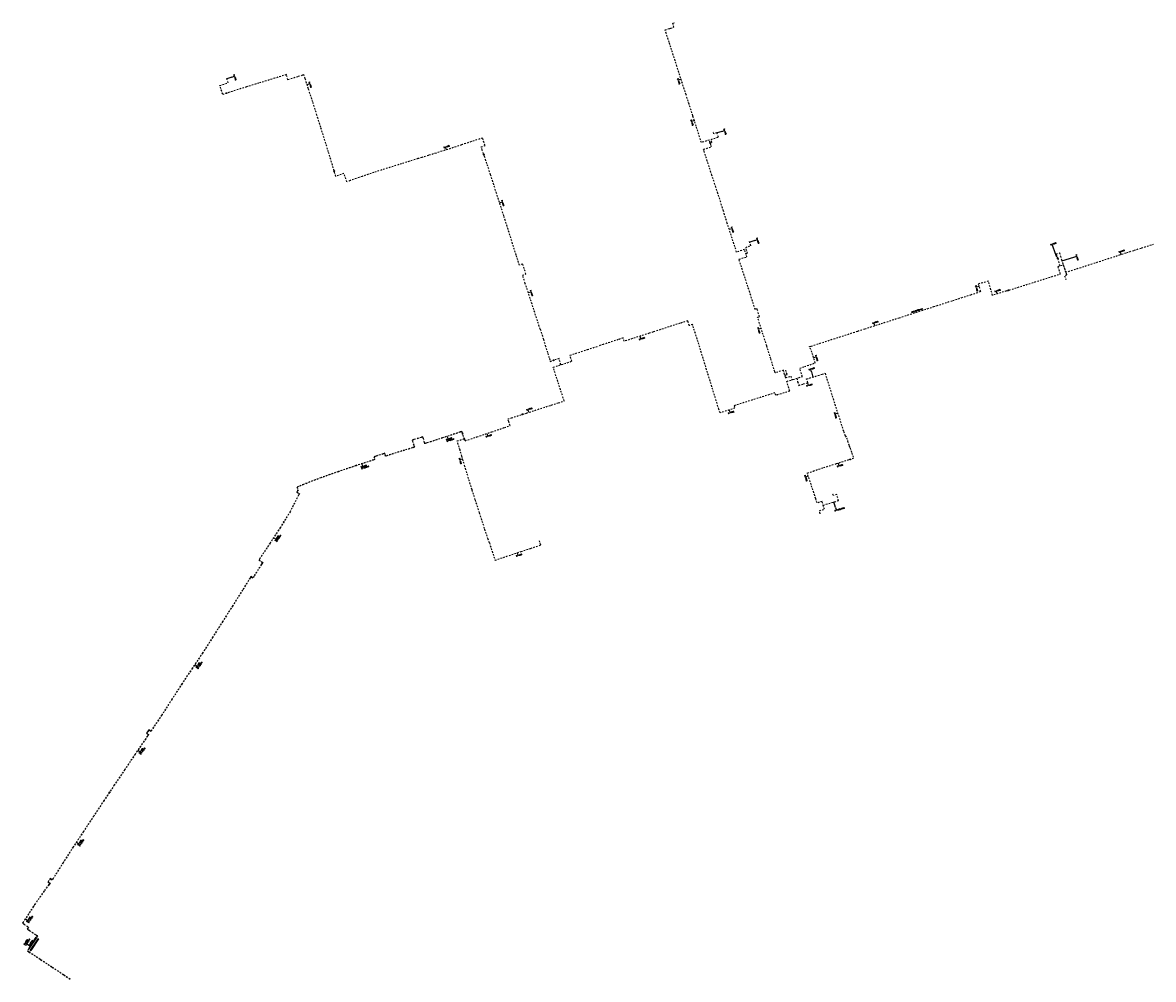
# Model space of a CAD drawing. Header units: millimetres. Extents: x 113593545 to 118192302, y 484533306 to 490462817.
# Tile 1 of 13: x 113593545 to 114565859, y 485021121 to 485843657. Entities that reach past the tile are written whole.
import ezdxf
from ezdxf.enums import TextEntityAlignment as Align

# ---------------------------------------------------------------- set-up
doc = ezdxf.new("R2010")
doc.units = ezdxf.units.MM
doc.header["$LTSCALE"] = 200
doc.linetypes.add('DASHDOT2', pattern=[12.7, 6.35, -3.175, 0, -3.175])
for name, color, linetype in [('WT-C-mbkop', 7, 'Continuous'), ('WT-C-moftm', 7, 'Continuous'), ('WT-I-diam', 7, 'Continuous'), ('WT-I-mantelbuis', 7, 'Continuous'), ('WT-L-mantelbuis', 6, 'Continuous'), ('WT-L-telemetrie', 1, 'DASHDOT2')]:
    doc.layers.add(name, color=color, linetype=linetype)
doc.styles.add('DIN17', font='romans.shx', dxfattribs={"width": 0.9})

# ---------------------------------------------------------------- blocks, each defined once
blk = doc.blocks.new('LR-MOFTM')
at = {"color": 0, "linetype": 'ByBlock'}
for p, q in [((-0.5, -0.5), (0.5, 0.5)), ((0.5, -0.5), (-0.5, 0.5))]:
    blk.add_line(p, q, dxfattribs=at)
blk.add_circle((0, 0), 0.75, dxfattribs=at)
at = {"color": 0, "linetype": 'ByBlock', "lineweight": -2, "style": 'DIN17', "width": 0.9}
blk.add_attdef('*1', text='', height=1.8, dxfattribs=at).set_placement((0, 4), align=Align.MIDDLE)
blk = doc.blocks.new('LR-DIAB1')
at = {"color": 0, "lineweight": -3}
blk.add_line((0, 0), (0, 5), dxfattribs=at)
blk.add_lwpolyline([(0.6, 5), (0, 5), (-0.6, 5)], dxfattribs=at)
at = {"color": 1, "lineweight": -3, "style": 'DIN17', "width": 0.9}
blk.add_attdef('*1', text='', height=1.8, dxfattribs=at).set_placement((-1.6, 5), align=Align.MIDDLE_RIGHT)
blk.add_attdef('*11', text='', height=1.8, dxfattribs=at).set_placement((1.6, 5), align=Align.MIDDLE_LEFT)
blk = doc.blocks.new('LR-DIAO1')
at = {"color": 0, "lineweight": -3}
blk.add_line((0, 0), (0, -5), dxfattribs=at)
blk.add_lwpolyline([(0.6, -5), (0, -5), (-0.6, -5)], dxfattribs=at)
at = {"color": 1, "lineweight": -3, "style": 'DIN17', "width": 0.9}
blk.add_attdef('*1', text='', height=1.8, dxfattribs=at).set_placement((-1.6, -5), align=Align.MIDDLE_RIGHT)
blk.add_attdef('*11', text='', height=1.8, dxfattribs=at).set_placement((1.6, -5), align=Align.MIDDLE_LEFT)
blk = doc.blocks.new('LR-DIAO2')
at = {"color": 0, "lineweight": -3}
blk.add_line((0, 0), (0, -5), dxfattribs=at)
at = {"color": 0, "linetype": 'Continuous', "lineweight": -3}
blk.add_line((0, -5), (0, -7.8), dxfattribs=at)
at = {"color": 0, "lineweight": -3}
for points in [[(0.6, -5), (0, -5), (-0.6, -5)], [(0.6, -7.8), (0, -7.8), (-0.6, -7.8)]]:
    blk.add_lwpolyline(points, dxfattribs=at)
at = {"color": 1, "lineweight": -3, "style": 'DIN17', "width": 0.9}
for tag, p in [('*1', (-1.6, -5)), ('*2', (-1.6, -7.8))]:
    blk.add_attdef(tag, text='', height=1.8, dxfattribs=at).set_placement(p, align=Align.MIDDLE_RIGHT)
for tag, p in [('*11', (1.6, -5)), ('*12', (1.6, -7.8))]:
    blk.add_attdef(tag, text='', height=1.8, dxfattribs=at).set_placement(p, align=Align.MIDDLE_LEFT)
blk = doc.blocks.new('LR-DIAB2')
at = {"color": 0, "linetype": 'Continuous', "lineweight": -3}
blk.add_line((0, 5), (0, 7.8), dxfattribs=at)
at = {"color": 0, "lineweight": -3}
blk.add_line((0, 0), (0, 5), dxfattribs=at)
for points in [[(0.6, 7.8), (0, 7.8), (-0.6, 7.8)], [(0.6, 5), (0, 5), (-0.6, 5)]]:
    blk.add_lwpolyline(points, dxfattribs=at)
at = {"color": 1, "lineweight": -3, "style": 'DIN17', "width": 0.9}
for tag, p in [('*1', (-1.6, 7.8)), ('*2', (-1.6, 5))]:
    blk.add_attdef(tag, text='', height=1.8, dxfattribs=at).set_placement(p, align=Align.MIDDLE_RIGHT)
for tag, p in [('*11', (1.6, 7.8)), ('*12', (1.6, 5))]:
    blk.add_attdef(tag, text='', height=1.8, dxfattribs=at).set_placement(p, align=Align.MIDDLE_LEFT)
blk = doc.blocks.new('LR-MBKOP')
at = {"color": 0, "lineweight": -3}
blk.add_lwpolyline([(0.7, -0.7), (0.7, 0.7), (-0.7, 0.7), (-0.7, -0.7)], close=True, dxfattribs=at)

msp = doc.modelspace()

# ---------------------------------------------------------------- linework, layer by layer
at = {"layer": 'WT-I-diam'}
for p, q in [((113773417, 485796858), (113769129, 485795456)), ((114194787, 485750099), (114190643, 485748765)), ((114223045, 485656418), (114218765, 485655039)), ((114482567, 485642569), (114479652, 485650731)), ((114487256, 485638757), (114497525, 485642108)), ((114271792, 485543324), (114273110, 485538981)), ((114292579, 485426823), (114291203, 485431555)), ((113600224, 485049393), (113598980, 485050205))]:
    msp.add_line(p, q, dxfattribs=at)
at = {"layer": 'WT-L-mantelbuis'}
for points in [[(113598758, 485047417), (113605272, 485057394), (113605524, 485057230), (113599009, 485047253)], [(113600394, 485046118), (113606902, 485056085), (113607153, 485055921), (113600645, 485045954)]]:
    msp.add_lwpolyline(points, close=True, dxfattribs=at)
at = {"layer": 'WT-L-telemetrie'}
for p, q in [((114146014, 485837479), (114149952, 485838632)), ((114149482, 485826870), (114146014, 485837479)), ((114149952, 485838632), (114150847, 485838894)), ((114150847, 485838894), (114153576, 485839689)), ((114152584, 485843111), (114154475, 485843657)), ((114153576, 485839689), (114152584, 485843111)), ((114150879, 485822569), (114149482, 485826870)), ((114156183, 485806091), (114150879, 485822569)), ((113820350, 485798914), (113810451, 485795874)), ((113821712, 485794510), (113820350, 485798914)), ((113830122, 485797146), (113821712, 485794510)), ((113834136, 485798415), (113830122, 485797146)), ((113835471, 485798837), (113834136, 485798415)), ((113836500, 485795627), (113835471, 485798837)), ((114159382, 485796064), (114156183, 485806091)), ((113763125, 485789629), (113770271, 485791965)), ((113764756, 485784560), (113763125, 485789629)), ((113770271, 485791965), (113768924, 485796086)), ((113786120, 485788388), (113773780, 485784572)), ((113796677, 485791643), (113786120, 485788388)), ((113810451, 485795874), (113796677, 485791643)), ((113839309, 485786863), (113836500, 485795627)), ((114164001, 485781748), (114159382, 485796064)), ((113765583, 485781987), (113764756, 485784560)), ((113773780, 485784572), (113765583, 485781987)), ((113842994, 485775547), (113839309, 485786863)), ((114166608, 485773651), (114164001, 485781748)), ((113846623, 485764154), (113842994, 485775547)), ((114169838, 485763609), (114166608, 485773651)), ((113849875, 485753770), (113846623, 485764154)), ((114172713, 485754682), (114169838, 485763609)), ((113856510, 485732507), (113849875, 485753770)), ((114177239, 485740544), (114172713, 485754682)), ((114187888, 485748112), (114187212, 485750213)), ((114190575, 485748977), (114187888, 485748112)), ((114191773, 485745258), (114190575, 485748977)), ((113971819, 485738872), (113971065, 485738514)), ((113989053, 485744452), (113971819, 485738872)), ((113991148, 485737982), (113989053, 485744452)), ((114184042, 485742657), (114177239, 485740544)), ((114184744, 485740395), (114184042, 485742657)), ((114185342, 485738469), (114184744, 485740395)), ((114184790, 485740246), (114186300, 485740705)), ((114185486, 485743233), (114191773, 485745258)), ((114186300, 485740705), (114185486, 485743233)), ((113857764, 485728470), (113856510, 485732507)), ((113942527, 485729464), (113936862, 485727682)), ((113949029, 485731535), (113942527, 485729464)), ((113959073, 485734632), (113949029, 485731535)), ((113963827, 485736171), (113959073, 485734632)), ((113971065, 485738514), (113963827, 485736171)), ((113987918, 485736848), (113991148, 485737982)), ((113988805, 485734257), (113987918, 485736848)), ((113990767, 485728525), (113988805, 485734257)), ((114179033, 485734823), (114185832, 485736891)), ((114179518, 485733315), (114179033, 485734823)), ((114182305, 485724633), (114179518, 485733315)), ((114185832, 485736891), (114185342, 485738469)), ((113862877, 485711472), (113857764, 485728470)), ((113919421, 485722332), (113907227, 485718552)), ((113923903, 485723719), (113919421, 485722332)), ((113928546, 485725159), (113923903, 485723719)), ((113933500, 485726697), (113928546, 485725159)), ((113936862, 485727682), (113933500, 485726697)), ((113992770, 485722554), (113990767, 485728525)), ((113995880, 485713000), (113992770, 485722554)), ((114186211, 485712467), (114182305, 485724633)), ((113869878, 485713941), (113862877, 485711472)), ((113872351, 485706853), (113869878, 485713941)), ((113882918, 485710585), (113875147, 485707859)), ((113885486, 485711481), (113882918, 485710585)), ((113895652, 485714864), (113885486, 485711481)), ((113907227, 485718552), (113895652, 485714864)), ((113998677, 485704468), (113995880, 485713000)), ((114189676, 485702159), (114186211, 485712467)), ((113875147, 485707859), (113872351, 485706853)), ((114001079, 485696943), (113998677, 485704468)), ((114191408, 485696886), (114189676, 485702159)), ((114004300, 485686880), (114001079, 485696943)), ((114193789, 485689336), (114191408, 485696886)), ((114007321, 485677452), (114004300, 485686880)), ((114194582, 485686757), (114193789, 485689336)), ((114196105, 485681833), (114194582, 485686757)), ((114197131, 485678513), (114196105, 485681833)), ((114010930, 485666093), (114007321, 485677452)), ((114199457, 485671206), (114197131, 485678513)), ((114207495, 485646343), (114199457, 485671206)), ((114014856, 485653676), (114010930, 485666093)), ((114017984, 485643830), (114014856, 485653676)), ((114215332, 485650431), (114219779, 485651892)), ((114219779, 485651892), (114218577, 485655624)), ((114555675, 485649966), (114565859, 485653177)), ((114019309, 485639663), (114017984, 485643830)), ((114214296, 485648576), (114207495, 485646343)), ((114209510, 485640317), (114216332, 485642377)), ((114215731, 485644207), (114214296, 485648576)), ((114216078, 485648103), (114215332, 485650431)), ((114215475, 485644987), (114216943, 485645469)), ((114216332, 485642377), (114215731, 485644207)), ((114216943, 485645469), (114216078, 485648103)), ((114483046, 485642740), (114481929, 485642341)), ((114482342, 485644821), (114485045, 485645697)), ((114482567, 485644113), (114482342, 485644821)), ((114482815, 485643418), (114482567, 485644113)), ((114483727, 485640747), (114482815, 485643418)), ((114485045, 485645697), (114485932, 485642952)), ((114485932, 485642952), (114486877, 485639918)), ((114497603, 485631291), (114542975, 485645961)), ((114542975, 485645961), (114549274, 485647947)), ((114549274, 485647947), (114555675, 485649966)), ((114020748, 485635139), (114019309, 485639663)), ((114023578, 485636093), (114020748, 485635139)), ((114026338, 485627462), (114023578, 485636093)), ((114218738, 485611890), (114209510, 485640317)), ((114485655, 485634629), (114483727, 485640747)), ((114483902, 485634077), (114488330, 485635472)), ((114485928, 485627649), (114483902, 485634077)), ((114486877, 485639918), (114487744, 485637262)), ((114487744, 485637262), (114490803, 485628163)), ((114488330, 485635472), (114490345, 485629079)), ((114023454, 485626499), (114026338, 485627462)), ((114025786, 485619408), (114023454, 485626499)), ((114439451, 485613001), (114485928, 485627649)), ((114491315, 485626641), (114489529, 485626040)), ((114489529, 485626040), (114490602, 485622857)), ((114490345, 485629079), (114497603, 485631291)), ((114490803, 485628163), (114491315, 485626641)), ((114032360, 485599317), (114025786, 485619408)), ((114417216, 485612446), (114415164, 485611770)), ((114424018, 485621333), (114415291, 485618913)), ((114415291, 485618913), (114417216, 485612446)), ((114427553, 485609194), (114424018, 485621333)), ((114439451, 485613001), (114427553, 485609194)), ((114223455, 485597065), (114218738, 485611890)), ((114377057, 485599508), (114393408, 485604772)), ((114393408, 485604772), (114408776, 485609720)), ((114408776, 485609720), (114415164, 485611770)), ((114038642, 485580091), (114032360, 485599317)), ((114225062, 485597545), (114223455, 485597065)), ((114227159, 485590899), (114225062, 485597545)), ((114347185, 485589890), (114364229, 485595378)), ((114364229, 485595378), (114377057, 485599508)), ((114158839, 485585186), (114149364, 485582121)), ((114165472, 485587274), (114158839, 485585186)), ((114166797, 485583256), (114165472, 485587274)), ((114169560, 485584138), (114166797, 485583256)), ((114169819, 485583300), (114169560, 485584138)), ((114174332, 485569215), (114169819, 485583300)), ((114225556, 485590398), (114227159, 485590899)), ((114229569, 485577747), (114225556, 485590398)), ((114324814, 485582688), (114331687, 485584901)), ((114331687, 485584901), (114347185, 485589890)), ((114038642, 485580091), (114040178, 485575161)), ((114040178, 485575161), (114041373, 485571299)), ((114132347, 485576590), (114110806, 485569718)), ((114135938, 485577735), (114132347, 485576590)), ((114149364, 485582121), (114135938, 485577735)), ((114233368, 485565850), (114229569, 485577747)), ((114278837, 485567885), (114311665, 485578454)), ((114311665, 485578454), (114317604, 485580366)), ((114317604, 485580366), (114324814, 485582688)), ((114041373, 485571299), (114043009, 485566040)), ((114043009, 485566040), (114045112, 485559331)), ((114079226, 485562599), (114087848, 485565398)), ((114092823, 485566997), (114087848, 485565398)), ((114098242, 485568739), (114092823, 485566997)), ((114105693, 485571168), (114098242, 485568739)), ((114109850, 485572526), (114105693, 485571168)), ((114110806, 485569718), (114109850, 485572526)), ((114181722, 485545289), (114174332, 485569215)), ((114236864, 485554801), (114233368, 485565850)), ((114270125, 485565080), (114271528, 485565531)), ((114271393, 485562721), (114270125, 485565080)), ((114271528, 485565531), (114278837, 485567885)), ((114045112, 485559331), (114046551, 485554775)), ((114046551, 485554775), (114047276, 485552450)), ((114054810, 485554789), (114050650, 485553501)), ((114056436, 485549540), (114054810, 485554789)), ((114064186, 485557749), (114079226, 485562599)), ((114065854, 485552577), (114064186, 485557749)), ((114240217, 485543650), (114236864, 485554801)), ((114272908, 485557971), (114271393, 485562721)), ((114275113, 485551018), (114272908, 485557971)), ((114047276, 485552450), (114050650, 485553501)), ((114049801, 485547400), (114065854, 485552577)), ((114053731, 485535212), (114049801, 485547400)), ((114192215, 485511250), (114181722, 485545289)), ((114247748, 485544744), (114241043, 485542660)), ((114249482, 485538791), (114247748, 485544744)), ((114250839, 485541273), (114249769, 485544794)), ((114261712, 485546581), (114265874, 485547959)), ((114264004, 485539316), (114261712, 485546581)), ((114265874, 485547959), (114275113, 485551018)), ((114059215, 485518421), (114053731, 485535212)), ((114240569, 485542514), (114240217, 485543650)), ((114241043, 485542660), (114240569, 485542514)), ((114248931, 485540684), (114249840, 485540965)), ((114249482, 485538791), (114249611, 485538353)), ((114249611, 485538353), (114254001, 485539694)), ((114249840, 485540965), (114250839, 485541273)), ((114250613, 485535250), (114255960, 485536873)), ((114253125, 485527098), (114250613, 485535250)), ((114254001, 485539694), (114254926, 485536559)), ((114255960, 485536873), (114264004, 485539316)), ((114259169, 485537848), (114259987, 485535033)), ((114259987, 485535033), (114260916, 485531825)), ((114267725, 485537318), (114272547, 485538810)), ((114268711, 485534131), (114267725, 485537318)), ((114272547, 485538810), (114281045, 485541390)), ((114281045, 485541390), (114283547, 485542167)), ((114283547, 485542167), (114299420, 485492049)), ((114240484, 485525334), (114205361, 485514290)), ((114241092, 485523398), (114240484, 485525334)), ((114242326, 485523786), (114249488, 485525978)), ((114249488, 485525978), (114253125, 485527098)), ((114260916, 485531825), (114264784, 485532977)), ((114264784, 485532977), (114268711, 485534131)), ((114048123, 485514857), (114054132, 485516821)), ((114054132, 485516821), (114059215, 485518421)), ((114242326, 485523786), (114241092, 485523398)), ((114013841, 485503873), (114026793, 485508003)), ((114026793, 485508003), (114048123, 485514857)), ((114193209, 485508120), (114192215, 485511250)), ((114206033, 485512152), (114193209, 485508120)), ((114205361, 485514290), (114206033, 485512152)), ((114007799, 485495513), (114012747, 485497210)), ((114010834, 485502901), (114013841, 485503873)), ((114011590, 485500668), (114010834, 485502901)), ((114012747, 485497210), (114011590, 485500668)), ((113936368, 485487069), (113929935, 485485205)), ((113936396, 485486973), (113929963, 485485109)), ((113937802, 485487482), (113936368, 485487069)), ((113937735, 485487359), (113936396, 485486973)), ((113938000, 485486487), (113937735, 485487359)), ((113938095, 485486516), (113937802, 485487482)), ((113939128, 485482708), (113938000, 485486487)), ((113939224, 485482737), (113938095, 485486516)), ((113954699, 485486703), (113940940, 485482253)), ((113954730, 485486608), (113940971, 485482157)), ((113969887, 485491728), (113954699, 485486703)), ((113969918, 485491633), (113954730, 485486608)), ((113971309, 485492198), (113969887, 485491728)), ((113971245, 485492072), (113969918, 485491633)), ((113971515, 485491254), (113971245, 485492072)), ((113971610, 485491285), (113971309, 485492198)), ((113971649, 485490847), (113971515, 485491254)), ((113971744, 485490878), (113971610, 485491285)), ((113971978, 485489845), (113971649, 485490847)), ((113972073, 485489876), (113971744, 485490878)), ((113972101, 485489472), (113971978, 485489845)), ((113972196, 485489504), (113972073, 485489876)), ((113973464, 485485457), (113972101, 485489472)), ((113973588, 485485403), (113972196, 485489504)), ((113973991, 485484187), (113984116, 485487530)), ((113984116, 485487530), (113996892, 485491802)), ((113996892, 485491802), (114007799, 485495513)), ((114299420, 485492049), (114300909, 485488492)), ((114300909, 485488492), (114300993, 485488337)), ((114300993, 485488337), (114301085, 485488191)), ((114301085, 485488191), (114302033, 485486758)), ((114302033, 485486758), (114302960, 485483846)), ((113928802, 485478186), (113921985, 485476134)), ((113928831, 485478090), (113922014, 485476039)), ((113929935, 485485205), (113928501, 485484793)), ((113928501, 485484793), (113928785, 485483829)), ((113929963, 485485109), (113928625, 485484725)), ((113928625, 485484725), (113928882, 485483856)), ((113928785, 485483829), (113929974, 485479586)), ((113930262, 485478621), (113928802, 485478186)), ((113930386, 485478554), (113928831, 485478090)), ((113928882, 485483856), (113930070, 485479614)), ((113929974, 485479586), (113930262, 485478621)), ((113930070, 485479614), (113930386, 485478554)), ((113939447, 485481671), (113939128, 485482708)), ((113939513, 485481797), (113939224, 485482737)), ((113940971, 485482157), (113939447, 485481671)), ((113940940, 485482253), (113939513, 485481797)), ((113967277, 485484001), (113973421, 485485896)), ((113967451, 485483461), (113967277, 485484001)), ((113969647, 485476192), (113967451, 485483461)), ((113973558, 485485499), (113973991, 485484187)), ((114302960, 485483846), (114303732, 485481426)), ((114303732, 485481426), (114304405, 485479673)), ((114304405, 485479673), (114305051, 485477806)), ((114305051, 485477806), (114306469, 485473612)), ((113895453, 485467741), (113880192, 485462808)), ((113895483, 485467646), (113880223, 485462713)), ((113896380, 485468041), (113895453, 485467741)), ((113896505, 485467977), (113895483, 485467646)), ((113897055, 485470885), (113895633, 485470427)), ((113895633, 485470427), (113896380, 485468041)), ((113897085, 485470789), (113895758, 485470362)), ((113895758, 485470362), (113896505, 485467977)), ((113903550, 485472970), (113897055, 485470885)), ((113903581, 485472874), (113897085, 485470789)), ((113904979, 485473430), (113903550, 485472970)), ((113904914, 485473304), (113903581, 485472874)), ((113905671, 485470922), (113904914, 485473304)), ((113905736, 485471047), (113904979, 485473430)), ((113906740, 485471262), (113905671, 485470922)), ((113906710, 485471357), (113905736, 485471047)), ((113921985, 485476134), (113906710, 485471357)), ((113922014, 485476039), (113906740, 485471262)), ((113971278, 485470796), (113969647, 485476192)), ((113973847, 485462083), (113971278, 485470796)), ((114303835, 485467692), (114293017, 485464265)), ((114308072, 485469045), (114303835, 485467692)), ((114306469, 485473612), (114308072, 485469045)), ((113865051, 485457694), (113849951, 485452439)), ((113865084, 485457600), (113849986, 485452345)), ((113880192, 485462808), (113865051, 485457694)), ((113880223, 485462713), (113865084, 485457600)), ((113974668, 485459301), (113973847, 485462083)), ((113980005, 485442085), (113974668, 485459301)), ((114268246, 485456387), (114273666, 485458131)), ((114281649, 485460664), (114273666, 485458131)), ((114293017, 485464265), (114281649, 485460664)), ((113849951, 485452439), (113835022, 485446644)), ((113849986, 485452345), (113835060, 485446552)), ((114271573, 485446487), (114268246, 485456387)), ((113830770, 485437470), (113823575, 485423213)), ((113830859, 485437425), (113823662, 485423163)), ((113829858, 485441229), (113829193, 485439897)), ((113829193, 485439897), (113831420, 485438773)), ((113829948, 485441185), (113829327, 485439941)), ((113829327, 485439941), (113831554, 485438817)), ((113830722, 485444835), (113829349, 485444246)), ((113829349, 485444246), (113830305, 485442126)), ((113830761, 485444743), (113829482, 485444194)), ((113829482, 485444194), (113830416, 485442124)), ((113830305, 485442126), (113829858, 485441229)), ((113830416, 485442124), (113829948, 485441185)), ((113835022, 485446644), (113830722, 485444835)), ((113835060, 485446552), (113830761, 485444743)), ((113831420, 485438773), (113830770, 485437470)), ((113831554, 485438817), (113830859, 485437425)), ((113982783, 485433419), (113980005, 485442085)), ((114274653, 485437119), (114271573, 485446487)), ((114290706, 485437131), (114290142, 485439172)), ((114293641, 485437951), (114290706, 485437131)), ((114295128, 485432697), (114293641, 485437951)), ((113986390, 485422236), (113982783, 485433419)), ((114275553, 485434340), (114274653, 485437119)), ((114276704, 485430761), (114275553, 485434340)), ((114280945, 485432033), (114276704, 485430761)), ((114282956, 485425329), (114280945, 485432033)), ((114281900, 485428849), (114295128, 485432697)), ((113823575, 485423213), (113815072, 485409647)), ((113823662, 485423163), (113815156, 485409593)), ((113990777, 485408784), (113986390, 485422236)), ((114278666, 485424042), (114282956, 485425329)), ((114279429, 485421498), (114278666, 485424042)), ((113815072, 485409647), (113806339, 485396271)), ((113815156, 485409593), (113806423, 485396217)), ((113993821, 485399612), (113990777, 485408784)), ((113994908, 485396414), (113993821, 485399612)), ((113806339, 485396271), (113797502, 485382921)), ((113806423, 485396217), (113797586, 485382867)), ((113994908, 485396414), (113999740, 485381507)), ((113999740, 485381507), (114022091, 485388977)), ((114022091, 485388977), (114030347, 485391679)), ((114030347, 485391679), (114037570, 485394014)), ((114037570, 485394014), (114039109, 485394523)), ((114039109, 485394523), (114037861, 485398338)), ((113797502, 485382921), (113796678, 485381662)), ((113796678, 485381662), (113799028, 485380099)), ((113797586, 485382867), (113796816, 485381690)), ((113796816, 485381690), (113799084, 485380182)), ((113799028, 485380099), (113799842, 485379555)), ((113799842, 485379555), (113799062, 485378288)), ((113799084, 485380182), (113799978, 485379584)), ((113799978, 485379584), (113799147, 485378236)), ((113798750, 485377780), (113792354, 485367580)), ((113798835, 485377727), (113792438, 485367527)), ((113799062, 485378288), (113798750, 485377780)), ((113799147, 485378236), (113798835, 485377727)), ((113789085, 485366127), (113782656, 485355872)), ((113789170, 485366074), (113782741, 485355819)), ((113789867, 485367374), (113789085, 485366127)), ((113789898, 485367236), (113789170, 485366074)), ((113790704, 485366849), (113789867, 485367374)), ((113790651, 485366764), (113789898, 485367236)), ((113791591, 485366175), (113790651, 485366764)), ((113791559, 485366313), (113790704, 485366849)), ((113792354, 485367580), (113791559, 485366313)), ((113792438, 485367527), (113791591, 485366175)), ((113782656, 485355872), (113774141, 485342322)), ((113782741, 485355819), (113774226, 485342268)), ((113774141, 485342322), (113765514, 485328849)), ((113774226, 485342268), (113765598, 485328795)), ((113765514, 485328849), (113756941, 485315353)), ((113765598, 485328795), (113757025, 485315300)), ((113756941, 485315353), (113748338, 485301861)), ((113757025, 485315300), (113748422, 485301806)), ((113748338, 485301861), (113739400, 485288590)), ((113748422, 485301806), (113739483, 485288534)), ((113739400, 485288590), (113730531, 485275273)), ((113739483, 485288534), (113730615, 485275218)), ((113730531, 485275273), (113721823, 485261862)), ((113730615, 485275218), (113721907, 485261808)), ((113721823, 485261862), (113713199, 485248365)), ((113721907, 485261808), (113713283, 485248310)), ((113713199, 485248365), (113704548, 485235624)), ((113713283, 485248310), (113704630, 485235568)), ((113700919, 485233880), (113700083, 485232659)), ((113701001, 485233823), (113700222, 485232685)), ((113701200, 485234291), (113700919, 485233880)), ((113701283, 485234235), (113701001, 485233823)), ((113702046, 485235526), (113701200, 485234291)), ((113702072, 485235387), (113701283, 485234235)), ((113702895, 485234945), (113702046, 485235526)), ((113702839, 485234862), (113702072, 485235387)), ((113703730, 485234252), (113702839, 485234862)), ((113703704, 485234391), (113702895, 485234945)), ((113704548, 485235624), (113703704, 485234391)), ((113704630, 485235568), (113703730, 485234252)), ((113699286, 485227965), (113690276, 485214744)), ((113699368, 485227908), (113690358, 485214688)), ((113700874, 485230285), (113699286, 485227965)), ((113700956, 485230229), (113699368, 485227908)), ((113700083, 485232659), (113700918, 485232087)), ((113700222, 485232685), (113700974, 485232169)), ((113701728, 485231533), (113700874, 485230285)), ((113700918, 485232087), (113701728, 485231533)), ((113701867, 485231559), (113700956, 485230229)), ((113700974, 485232169), (113701867, 485231559)), ((113690276, 485214744), (113681341, 485201455)), ((113690358, 485214688), (113681424, 485201399)), ((113681341, 485201455), (113672407, 485188235)), ((113681424, 485201399), (113672490, 485188179)), ((113672407, 485188235), (113663473, 485174882)), ((113672490, 485188179), (113663557, 485174826)), ((113663473, 485174882), (113654664, 485161575)), ((113663557, 485174826), (113654748, 485161520)), ((113654664, 485161575), (113645838, 485148232)), ((113654748, 485161520), (113645922, 485148177)), ((113645838, 485148232), (113636981, 485134882)), ((113645922, 485148177), (113637065, 485134827)), ((113636981, 485134882), (113628302, 485121426)), ((113637065, 485134827), (113628386, 485121372)), ((113628302, 485121426), (113619766, 485107917)), ((113628386, 485121372), (113619848, 485107860)), ((113617265, 485107802), (113616135, 485106154)), ((113617292, 485107664), (113616218, 485106098)), ((113618082, 485107255), (113617265, 485107802)), ((113618026, 485107172), (113617292, 485107664)), ((113618937, 485106551), (113618026, 485107172)), ((113618911, 485106689), (113618082, 485107255)), ((113619766, 485107917), (113618911, 485106689)), ((113619848, 485107860), (113618937, 485106551)), ((113616061, 485102604), (113611860, 485096927)), ((113616141, 485102545), (113611942, 485096869)), ((113616135, 485106154), (113615301, 485104946)), ((113615301, 485104946), (113616134, 485104362)), ((113616218, 485106098), (113615440, 485104971)), ((113615440, 485104971), (113616191, 485104444)), ((113616951, 485103807), (113616061, 485102604)), ((113616134, 485104362), (113616951, 485103807)), ((113617093, 485103831), (113616141, 485102545)), ((113616191, 485104444), (113617093, 485103831)), ((113611860, 485096927), (113602733, 485083759)), ((113611942, 485096869), (113602816, 485083704)), ((113602733, 485083759), (113594075, 485070298)), ((113602816, 485083704), (113594160, 485070244)), ((113594075, 485070298), (113593545, 485069462)), ((113593545, 485069462), (113594765, 485068627)), ((113594160, 485070244), (113593681, 485069490)), ((113593681, 485069490), (113594821, 485068710)), ((113594765, 485068627), (113597318, 485066896)), ((113594821, 485068710), (113597374, 485066979)), ((113597318, 485066896), (113598571, 485066051)), ((113597374, 485066979), (113598710, 485066078)), ((113598010, 485065220), (113597454, 485064394)), ((113597454, 485064394), (113598702, 485063552)), ((113598093, 485065164), (113597592, 485064421)), ((113597592, 485064421), (113598758, 485063635)), ((113598571, 485066051), (113598010, 485065220)), ((113598710, 485066078), (113598093, 485065164)), ((113598702, 485063552), (113599293, 485063154)), ((113598758, 485063635), (113599349, 485063237)), ((113599293, 485063154), (113605128, 485059219)), ((113599349, 485063237), (113605183, 485059302)), ((113605128, 485059219), (113606178, 485058530)), ((113605183, 485059302), (113606316, 485058559)), ((113606178, 485058530), (113605497, 485057492)), ((113606316, 485058559), (113605581, 485057437)), ((113598797, 485047202), (113605497, 485057492)), ((113598879, 485047145), (113605581, 485057437)), ((113600060, 485045331), (113607161, 485056207)), ((113598797, 485047202), (113597708, 485045617)), ((113597708, 485045617), (113598966, 485044786)), ((113598879, 485047145), (113597848, 485045644)), ((113597848, 485045644), (113599021, 485044870)), ((113598966, 485044786), (113608986, 485038158)), ((113599021, 485044870), (113609041, 485038242)), ((113608986, 485038158), (113618998, 485031543)), ((113609041, 485038242), (113619053, 485031627)), ((113618998, 485031543), (113628999, 485024936)), ((113619053, 485031627), (113629054, 485025019)), ((113628999, 485024936), (113634760, 485021121)), ((113629054, 485025019), (113634815, 485021204))]:
    msp.add_line(p, q, dxfattribs=at)

# ---------------------------------------------------------------- block references
at = {"layer": 'WT-C-mbkop', "linetype": 'Continuous', "xscale": 500, "yscale": 500, "zscale": 500}
for p, rotation in [((113971841, 485490265), 288.1608), ((113973464, 485485457), 288.7485), ((113818049, 485414208), 57.91879696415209), ((113790439, 485366897), 327.915)]:
    msp.add_blockref('LR-MBKOP', p, dxfattribs=dict(at, rotation=rotation))
at = {"layer": 'WT-C-moftm', "linetype": 'Continuous'}
for p, xscale, yscale, zscale, rotation in [((113768840, 485783014), 500, 500, 500, 17.5067), ((114184790, 485740246), 500, 500, 500, 287.2532), ((113990195, 485730196), 500, 500, 500, 288.8932), ((113861499, 485716051), 500, 500, 500, 286.74), ((114483637, 485641009), 500.0000000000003, 500.0000000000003, 500.0000000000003, 18.8502), ((114441237, 485613564), 499.9999999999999, 499.9999999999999, 499.9999999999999, 17.49320000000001), ((114050047, 485553313), 499.9999999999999, 499.9999999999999, 499.9999999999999, 197.303), ((114023458, 485506939), 500.0000000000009, 500.0000000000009, 500.0000000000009, 197.6874999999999), ((114305105, 485468098), 500.0000000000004, 500.0000000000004, 500.0000000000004, 107.7058999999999), ((113668283, 485181891), 500, 500, 500, 236.2164)]:
    msp.add_blockref('LR-MOFTM', p, dxfattribs=dict(at, xscale=xscale, yscale=yscale, zscale=zscale, rotation=rotation))
at = {"layer": 'WT-I-diam'}
for name, p, xscale, yscale, zscale, rotation, values in [('LR-DIAB1', (113773417, 485796858), 500, 500, 500, 288.1018440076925, {'*1': 'D', '*11': 'N065'}), ('LR-DIAB1', (113838133, 485790534), 500.0000000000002, 500.0000000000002, 500.0000000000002, 288.0382693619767, {'*1': 'D', '*11': 'N065'}), ('LR-DIAO1', (114159740, 485794952), 499.9999999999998, 499.9999999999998, 499.9999999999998, 287.8855252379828, {'*1': 'D', '*11': 'N065'}), ('LR-DIAO1', (114171194, 485759397), 500.0000000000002, 500.0000000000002, 500.0000000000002, 287.7548559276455, {'*1': 'D', '*11': 'N065'}), ('LR-DIAB1', (114194787, 485750099), 500, 500, 500, 287.848408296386, {'*1': 'D', '*11': 'N065'}), ('LR-DIAB1', (113958029, 485734310), 499.9999999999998, 499.9999999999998, 499.9999999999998, 17.45840188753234, {'*1': 'D', '*11': 'N065'}), ('LR-DIAB1', (114003669, 485688848), 499.9999999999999, 499.9999999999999, 499.9999999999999, 287.6272419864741, {'*1': 'D', '*11': 'N065'}), ('LR-DIAB1', (114201145, 485665984), 499.9999999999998, 499.9999999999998, 499.9999999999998, 287.6580089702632, {'*1': 'D', '*11': 'N065'}), ('LR-DIAB1', (114223045, 485656418), 500, 500, 500, 287.8567892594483, {'*1': 'D', '*11': 'N065'}), ('LR-DIAB1', (114479652, 485650731), 500.0000000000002, 500.0000000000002, 500.0000000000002, 19.65699010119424, {'*1': 'D', '*11': 'N065'}), ('LR-DIAB1', (114538286, 485644445), 500.0000000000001, 500.0000000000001, 500.0000000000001, 17.86076299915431, {'*1': 'D', '*11': 'N065'}), ('LR-DIAB1', (114028374, 485611497), 500.0000000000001, 500.0000000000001, 500.0000000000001, 288.0943235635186, {'*1': 'D', '*11': 'N065'}), ('LR-DIAO1', (114124309, 485574026), 500, 500, 500, 18.09144101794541, {'*1': 'D', '*11': 'N065'}), ('LR-DIAO1', (114228595, 485580817), 499.9999999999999, 499.9999999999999, 499.9999999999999, 287.6613384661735, {'*1': 'D', '*11': 'N065'}), ('LR-DIAB1', (114271792, 485543324), 499.9999999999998, 499.9999999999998, 499.9999999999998, 16.88392159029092, {'*1': 'D', '*11': 'N065'}), ('LR-DIAO1', (114268415, 485534044), 499.9999999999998, 499.9999999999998, 499.9999999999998, 16.59193410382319, {'*1': 'D', '*11': 'N065'}), ('LR-DIAB1', (114028950, 485508696), 500, 500, 500, 17.90210650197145, {'*1': 'D', '*11': 'N065'}), ('LR-DIAO1', (114201058, 485510588), 500, 500, 500, 17.45443580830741, {'*1': 'D', '*11': 'N065'}), ('LR-DIAO1', (113992637, 485490379), 500.0000000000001, 500.0000000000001, 500.0000000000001, 18.79221481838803, {'*1': 'D', '*11': 'N065'}), ('LR-DIAO1', (113971987, 485468390), 499.9999999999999, 499.9999999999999, 499.9999999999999, 286.430653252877, {'*1': 'D', '*11': 'N065'}), ('LR-DIAO1', (114269122, 485453782), 500.0000000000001, 500.0000000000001, 500.0000000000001, 288.2037114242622, {'*1': 'D', '*11': 'N065'}), ('LR-DIAO1', (114292579, 485426823), 499.9999999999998, 499.9999999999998, 499.9999999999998, 16.21946468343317, {'*1': 'D', '*11': 'N065/N065'}), ('LR-DIAO1', (114018708, 485387847), 499.9999999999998, 499.9999999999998, 499.9999999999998, 18.11646877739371, {'*1': 'D', '*11': 'N065'})]:
    msp.add_blockref(name, p, dxfattribs=dict(at, xscale=xscale, yscale=yscale, zscale=zscale, rotation=rotation)).add_auto_attribs(values)
at = {"layer": 'WT-I-diam', "linetype": 'Continuous'}
for name, p, xscale, yscale, zscale, rotation, values in [('LR-DIAB1', (114497525, 485642108), 499.9999999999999, 499.9999999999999, 499.9999999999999, 288.0730547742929, {'*1': 'D', '*11': 'N065'}), ('LR-DIAO1', (114415916, 485616814), 500, 500, 500, 286.5673816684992, {'*1': 'D', '*11': 'N065'}), ('LR-DIAB1', (114431652, 485610506), 500, 500, 500, 17.74276241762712, {'*1': 'D', '*11': 'N065'}), ('LR-DIAB1', (114326467, 485583220), 500, 500, 500, 17.84668584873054, {'*1': 'D', '*11': 'N065'}), ('LR-DIAB1', (114273637, 485555671), 500, 500, 500, 287.6034646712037, {'*1': 'D', '*11': 'N065'}), ('LR-DIAO1', (114294414, 485507855), 500, 500, 500, 287.5728793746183, {'*1': 'D', '*11': 'N065'}), ('LR-DIAO2', (113958465, 485487844), 500, 500, 500, 18.30684541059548, {'*1': 'D', '*11': 'N065', '*2': 'D', '*12': 'HDPE40'}), ('LR-DIAO2', (113885163, 485464310), 500, 500, 500, 17.91308613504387, {'*1': 'D', '*11': 'N065', '*2': 'D', '*12': 'HDPE40'}), ('LR-DIAO1', (114294714, 485464803), 500, 500, 500, 17.57746319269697, {'*1': 'D', '*11': 'N065'}), ('LR-DIAO2', (113809443, 485400843), 500, 500, 500, 56.86070781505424, {'*1': 'D', '*11': 'N065', '*2': 'D', '*12': 'HDPE40'}), ('LR-DIAO2', (113741683, 485291801), 500, 500, 500, 56.03825067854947, {'*1': 'D', '*11': 'N065', '*2': 'D', '*12': 'HDPE40'}), ('LR-DIAO2', (113692641, 485218038), 500, 500, 500, 55.72650384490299, {'*1': 'D', '*11': 'N065', '*2': 'D', '*12': 'HDPE40'}), ('LR-DIAO2', (113639936, 485139155), 500, 500, 500, 56.43698896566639, {'*1': 'D', '*11': 'N065', '*2': 'D', '*12': 'HDPE40'}), ('LR-DIAO2', (113596043, 485073172), 500, 500, 500, 57.25450337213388, {'*1': 'D', '*11': 'N065', '*2': 'D', '*12': 'HDPE40'}), ('LR-DIAB2', (113598980, 485050205), 500, 500, 500, 56.93057392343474, {'*1': 'D', '*11': 'N065', '*2': 'D', '*12': 'HDPE40'})]:
    msp.add_blockref(name, p, dxfattribs=dict(at, xscale=xscale, yscale=yscale, zscale=zscale, rotation=rotation)).add_auto_attribs(values)

# ---------------------------------------------------------------- texts
at = {"layer": 'WT-I-mantelbuis', "style": 'DIN17', "width": 0.9}
msp.add_text('HDPE 63 TBV data', height=900, rotation=17.847919, dxfattribs=at).set_placement((114362807, 485595709), align=Align.CENTER)
at = {"layer": 'WT-L-mantelbuis', "style": 'DIN17', "width": 0.9}
msp.add_text('2xPE110', height=900, rotation=56.858191, dxfattribs=at).set_placement((113601279, 485052488), align=Align.CENTER)

doc.saveas('drawing.dxf')
